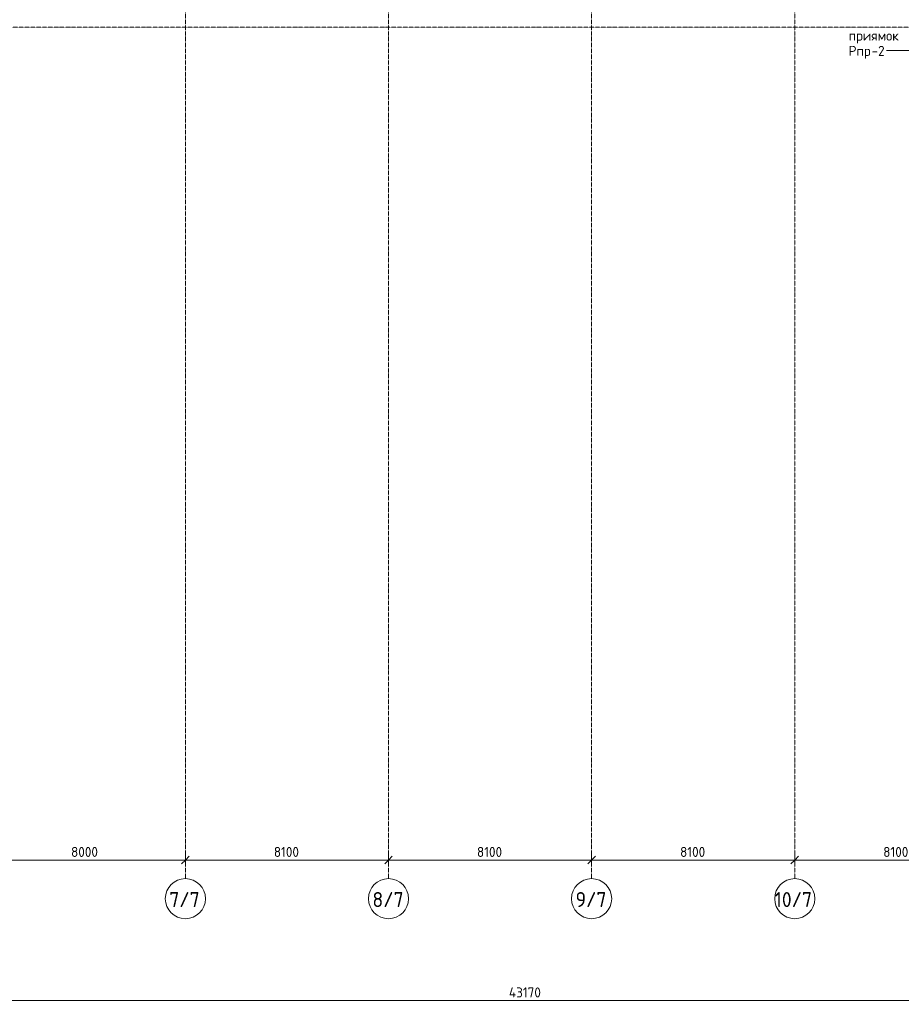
# Model space of a CAD drawing. Header units: millimetres. Extents: x -9064 to 167246, y -7619 to 134351.
# Tile 55 of 112: x 66493 to 101650, y -5560 to 33700. Entities that reach past the tile are written whole.
import ezdxf

# ---------------------------------------------------------------- set-up
doc = ezdxf.new("R2010")
doc.units = ezdxf.units.MM
doc.linetypes.add('4_ Штрихпунктир_ 10 х 2 мм', pattern=[14, 10, -2, 0, -2])
for name, color, linetype, lineweight in [('A-ANNO-DIMS', 7, 'Continuous', 5), ('A-ANNO-DIMS-200', 7, 'Continuous', 5), ('G-ANNO-TEXT', 7, 'Continuous', 5), ('M-EQPM-IDEN', 7, 'Continuous', 5), ('S-GRID', 7, 'Continuous', 5), ('S-GRID-IDEN', 7, 'Continuous', 5)]:
    doc.layers.add(name, color=color, linetype=linetype, lineweight=lineweight)
doc.styles.add('GOST Common_1', font='GOST_Common.ttf', dxfattribs={"height": 600})
doc.styles.add('GOST Common_2', font='GOST_Common.ttf', dxfattribs={"height": 400})
doc.dimstyles.new('2_мм', dxfattribs={"dimscale": 304.8, "dimtxt": 402.285999, "dimasz": 0.984252, "dimexe": 0.656168, "dimexo": 0.984252, "dimgap": 0, "dimtad": 1, "dimdec": 0, "dimdsep": 46, "dimtxsty": 'GOST Common_2', "dimblk1": 'OBLIQUE', "dimblk2": 'OBLIQUE', "dimsah": 1, "dimcen": 0.09, "dimdle": 0.656168, "dimadec": 5, "dimazin": 2, "dimtfac": 1, "dimtdec": 4, "dimtix": 1, "dimtmove": 0, "dimatfit": 3, "dimfxl": 1, "dimtvp": 1, "dimtolj": 1, "dimtzin": 0, "dimarcsym": 2})

# ---------------------------------------------------------------- blocks, each defined once
blk = doc.blocks.new('Ось сетки - 8_0 мм-31302-Маркировочный план-схема -2 этажа на отм_-9_600')
at = {"layer": 'S-GRID-IDEN'}
blk.add_circle((0, 0), 4, dxfattribs=at)
blk = doc.blocks.new('DIMBLOCK46-Маркировочный план-схема -2 этажа на отм_-9_600')
at = {"layer": 'A-ANNO-DIMS-200'}
for p, q in [((65100, 106), (65100, 394)), ((73100, 106), (73100, 394)), ((65100, 194), (73100, 194)), ((65100, 194), (65100, 106)), ((73100, 194), (73100, 106))]:
    blk.add_line(p, q, dxfattribs=at)
at = {"layer": 'A-ANNO-DIMS-200', "lineweight": 25}
for p, q in [((65100, 194), (64950, 44)), ((65100, 194), (65250, 344)), ((73100, 194), (72950, 44)), ((73100, 194), (73250, 344))]:
    blk.add_line(p, q, dxfattribs=at)
at = {"layer": 'A-ANNO-DIMS-200', "color": 0, "insert": (68541, 716), "char_height": 400, "width": 1341.86, "attachment_point": 1, "line_spacing_factor": 1.022761, "style": 'GOST Common_2'}
blk.add_mtext('8000', dxfattribs=at)
blk = doc.blocks.new('_Oblique')
at = {"color": 0, "linetype": 'ByBlock', "lineweight": -2}
blk.add_line((-0.5, -0.5), (0.5, 0.5), dxfattribs=at)
blk = doc.blocks.new('DIMBLOCK47-Маркировочный план-схема -2 этажа на отм_-9_600')
at = {"layer": 'A-ANNO-DIMS-200'}
for p, q in [((73100, 106), (73100, 394)), ((81200, 106), (81200, 394)), ((73100, 194), (81200, 194)), ((73100, 194), (73100, 106)), ((81200, 194), (81200, 106))]:
    blk.add_line(p, q, dxfattribs=at)
at = {"layer": 'A-ANNO-DIMS-200', "lineweight": 25}
for p, q in [((73100, 194), (72950, 44)), ((73100, 194), (73250, 344)), ((81200, 194), (81050, 44)), ((81200, 194), (81350, 344))]:
    blk.add_line(p, q, dxfattribs=at)
at = {"layer": 'A-ANNO-DIMS-200', "color": 0, "insert": (76628, 716), "char_height": 400, "width": 1251.86, "attachment_point": 1, "line_spacing_factor": 1.022761, "style": 'GOST Common_2'}
blk.add_mtext('8100', dxfattribs=at)
blk = doc.blocks.new('DIMBLOCK48-Маркировочный план-схема -2 этажа на отм_-9_600')
at = {"layer": 'A-ANNO-DIMS-200'}
for p, q in [((81200, 106), (81200, 394)), ((89300, 106), (89300, 394)), ((81200, 194), (89300, 194)), ((81200, 194), (81200, 106)), ((89300, 194), (89300, 106))]:
    blk.add_line(p, q, dxfattribs=at)
at = {"layer": 'A-ANNO-DIMS-200', "lineweight": 25}
for p, q in [((81200, 194), (81050, 44)), ((81200, 194), (81350, 344)), ((89300, 194), (89150, 44)), ((89300, 194), (89450, 344))]:
    blk.add_line(p, q, dxfattribs=at)
at = {"layer": 'A-ANNO-DIMS-200', "color": 0, "insert": (84728, 716), "char_height": 400, "width": 1251.86, "attachment_point": 1, "line_spacing_factor": 1.022761, "style": 'GOST Common_2'}
blk.add_mtext('8100', dxfattribs=at)
blk = doc.blocks.new('DIMBLOCK49-Маркировочный план-схема -2 этажа на отм_-9_600')
at = {"layer": 'A-ANNO-DIMS-200'}
for p, q in [((89300, 106), (89300, 394)), ((97400, 106), (97400, 394)), ((89300, 194), (97400, 194)), ((89300, 194), (89300, 106)), ((97400, 194), (97400, 106))]:
    blk.add_line(p, q, dxfattribs=at)
at = {"layer": 'A-ANNO-DIMS-200', "lineweight": 25}
for p, q in [((89300, 194), (89150, 44)), ((89300, 194), (89450, 344)), ((97400, 194), (97250, 44)), ((97400, 194), (97550, 344))]:
    blk.add_line(p, q, dxfattribs=at)
at = {"layer": 'A-ANNO-DIMS-200', "color": 0, "insert": (92828, 716), "char_height": 400, "width": 1251.86, "attachment_point": 1, "line_spacing_factor": 1.022761, "style": 'GOST Common_2'}
blk.add_mtext('8100', dxfattribs=at)
blk = doc.blocks.new('DIMBLOCK50-Маркировочный план-схема -2 этажа на отм_-9_600')
at = {"layer": 'A-ANNO-DIMS-200'}
for p, q in [((97400, 106), (97400, 394)), ((105500, 106), (105500, 394)), ((97400, 194), (105500, 194)), ((97400, 194), (97400, 106)), ((105500, 194), (105500, 106))]:
    blk.add_line(p, q, dxfattribs=at)
at = {"layer": 'A-ANNO-DIMS-200', "lineweight": 25}
for p, q in [((97400, 194), (97250, 44)), ((97400, 194), (97550, 344)), ((105500, 194), (105350, 44)), ((105500, 194), (105650, 344))]:
    blk.add_line(p, q, dxfattribs=at)
at = {"layer": 'A-ANNO-DIMS-200', "color": 0, "insert": (100928, 716), "char_height": 400, "width": 1251.86, "attachment_point": 1, "line_spacing_factor": 1.022761, "style": 'GOST Common_2'}
blk.add_mtext('8100', dxfattribs=at)
blk = doc.blocks.new('DIMBLOCK163-Маркировочный план-схема -2 этажа на отм_-9_600')
at = {"layer": 'A-ANNO-DIMS-200', "lineweight": 25}
for p, q in [((65100, -5410), (64950, -5560)), ((65100, -5410), (65250, -5260)), ((108270, -5410), (108120, -5560)), ((108270, -5410), (108420, -5260))]:
    blk.add_line(p, q, dxfattribs=at)
at = {"layer": 'A-ANNO-DIMS-200'}
for p, q in [((65100, -5498), (65100, -5210)), ((65100, -5410), (108270, -5410)), ((65100, -5410), (65100, -5498)), ((108270, -5498), (108270, -5210)), ((108270, -5410), (108270, -5498))]:
    blk.add_line(p, q, dxfattribs=at)
at = {"layer": 'A-ANNO-DIMS-200', "color": 0, "insert": (86003, -4887), "char_height": 400, "width": 1636.42, "attachment_point": 1, "line_spacing_factor": 1.022761, "style": 'GOST Common_2'}
blk.add_mtext('43170', dxfattribs=at)

msp = doc.modelspace()

# ---------------------------------------------------------------- linework, layer by layer
at = {"layer": 'M-EQPM-IDEN'}
msp.add_line((102043.9, 32467.5), (101058.5, 32467.5), dxfattribs=at)
at = {"layer": 'S-GRID', "linetype": '4_ Штрихпунктир_ 10 х 2 мм'}
for p, q in [((73100, -547.7), (73100, 80105)), ((81200, -547.7), (81200, 80105)), ((89300, -547.7), (89300, 80105)), ((97400, -547.7), (97400, 80105)), ((156296.3, 33400), (-7463.6, 33400))]:
    msp.add_line(p, q, dxfattribs=at)

# ---------------------------------------------------------------- block references
at = {"layer": 'S-GRID-IDEN', "xscale": 199.9999999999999, "yscale": 199.9999999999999, "zscale": 199.9999999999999}
for p in [(73100, -1347.7), (81200, -1347.7), (89300, -1347.7), (97400, -1347.7)]:
    msp.add_blockref('Ось сетки - 8_0 мм-31302-Маркировочный план-схема -2 этажа на отм_-9_600', p, dxfattribs=at)

# ---------------------------------------------------------------- texts
at = {"layer": 'G-ANNO-TEXT', "insert": (99551.5, 33265.8), "char_height": 400, "width": 2501.265, "attachment_point": 1, "style": 'GOST Common_2'}
msp.add_mtext('приямок', dxfattribs=at)
at = {"layer": 'M-EQPM-IDEN', "char_height": 400, "attachment_point": 1, "style": 'GOST Common_2'}
for s, insert, width in [('Рпр', (99550.5, 32656.6), 1106.329), ('-2', (100463.4, 32656.6), 705.485)]:
    msp.add_mtext(s, dxfattribs=dict(at, insert=insert, width=width))
at = {"layer": 'S-GRID-IDEN', "char_height": 600, "attachment_point": 1, "style": 'GOST Common_1'}
for s, insert, width in [('7/7', (72457.8, -1083.5), 1539.24), ('8/7', (80557.8, -1083.5), 1539.24), ('9/7', (88657.8, -1083.5), 1539.24), ('10/7', (96599.8, -1083.5), 1924.05)]:
    msp.add_mtext(s, dxfattribs=dict(at, insert=insert, width=width))

# ---------------------------------------------------------------- dimensions: what is measured, and where the dimension line sits
at = {"layer": 'A-ANNO-DIMS'}
dim = msp.add_linear_dim(base=(73100, 193.6), p1=(65100, 405.8), p2=(73100, 405.8), angle=0, dimstyle='2_мм', override={"dimpost": '<>', "dimfxl": 8000}, dxfattribs=at)
dim.commit()
dim.dimension.update_dxf_attribs({"geometry": 'DIMBLOCK46-Маркировочный план-схема -2 этажа на отм_-9_600', "text_midpoint": (69100, 393.6)})
for base, p1, p2, override, picture, middle in [((81200, 193.6), (73100, 405.8), (81200, 405.8), {"dimpost": '<>', "dimfxl": 8100}, 'DIMBLOCK47-Маркировочный план-схема -2 этажа на отм_-9_600', (77150, 393.6)), ((89300, 193.6), (81200, 405.8), (89300, 405.8), {"dimpost": '<>', "dimfxl": 8100}, 'DIMBLOCK48-Маркировочный план-схема -2 этажа на отм_-9_600', (85250, 393.6)), ((97400, 193.6), (89300, 405.8), (97400, 405.8), {"dimpost": '<>', "dimfxl": 8100}, 'DIMBLOCK49-Маркировочный план-схема -2 этажа на отм_-9_600', (93350, 393.6)), ((105500, 193.6), (97400, 405.8), (105500, 405.8), {"dimpost": '<>', "dimfxl": 8100}, 'DIMBLOCK50-Маркировочный план-схема -2 этажа на отм_-9_600', (101450, 393.6)), ((108270, -5410), (65100, -5197.8), (108270, -5197.8), {"dimpost": '<>', "dimfxl": 43170}, 'DIMBLOCK163-Маркировочный план-схема -2 этажа на отм_-9_600', (86685, -5210))]:
    dim = msp.add_linear_dim(base=base, p1=p1, p2=p2, dimstyle='2_мм', override=override, dxfattribs=at)
    dim.commit()
    dim.dimension.update_dxf_attribs({"geometry": picture, "text_midpoint": middle})

doc.saveas('drawing.dxf')
